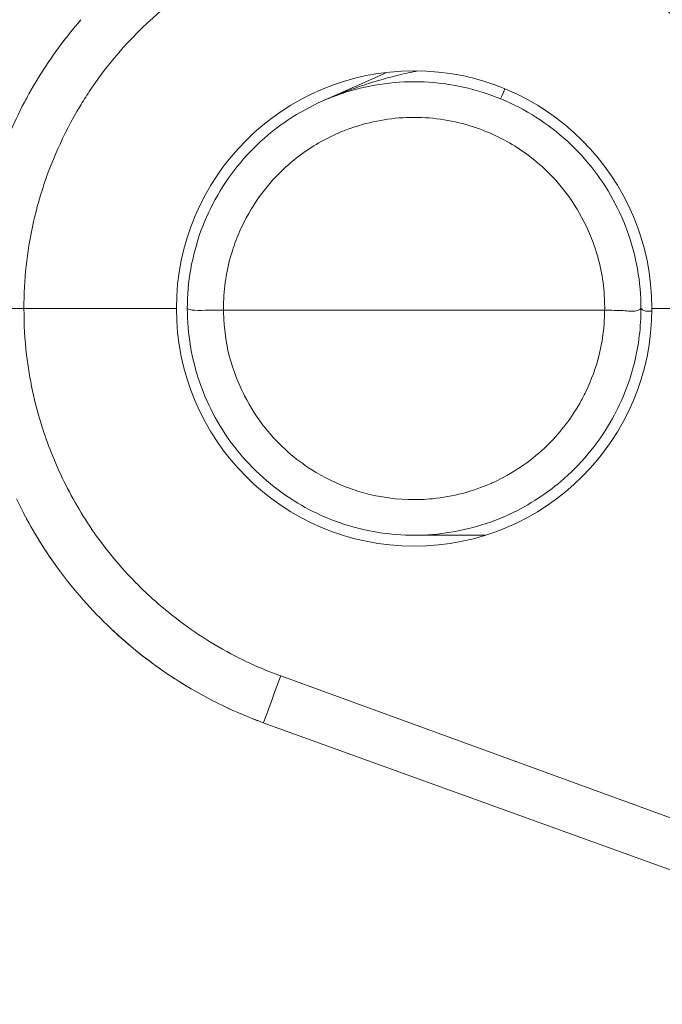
# Model space of a CAD drawing. Header units: inches. Extents: x 0 to 153, y 3 to 96.
# Tile 62 of 132: x 51.457 to 51.899, y 77.085 to 77.764. Entities that reach past the tile are written whole.
import ezdxf

# ---------------------------------------------------------------- set-up
doc = ezdxf.new("R2010")
doc.units = ezdxf.units.IN
doc.header["$LTSCALE"] = 4.5
doc.header["$MEASUREMENT"] = 0
for name, color, linetype, lineweight in [('Dimension (ANSI)', 7, 'Continuous', 9), ('Visible (ANSI)', 7, 'Continuous', 18), ('Visible Narrow (ANSI)', 7, 'Continuous', 5)]:
    doc.layers.add(name, color=color, linetype=linetype, lineweight=lineweight)
doc.styles.add('Note Text (ANSI)', font='arial.ttf')
doc.dimstyles.new('.XXX', dxfattribs={"dimscale": 4.5, "dimtxt": 0.0949999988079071, "dimasz": 0.125, "dimexe": 0.1875, "dimexo": 0.063, "dimgap": 0.0625, "dimtad": 0, "dimtih": 1, "dimtoh": 1, "dimdec": 3, "dimrnd": 1e-08, "dimzin": 0, "dimdsep": 46, "dimtxsty": 'Note Text (ANSI)', "dimblk": 'Filled-1', "dimcen": 0.09, "dimdle": 0.45, "dimclrd": 256, "dimclre": 256, "dimclrt": 256, "dimadec": 0, "dimazin": 1, "dimtfac": 1.263157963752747, "dimtofl": 0, "dimtmove": 0, "dimatfit": 3, "dimfxl": 1, "dimtolj": 1, "dimtzin": 4, "dimlwd": -1, "dimlwe": -1, "dimarcsym": 0})

# ---------------------------------------------------------------- blocks, each defined once
blk = doc.blocks.new('Filled-1')
at = {"color": 0}
for p, q in [((0, 0), (-0.9999999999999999, 0.25)), ((-0.9999999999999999, 0.25), (-0.9999999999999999, -0.25)), ((-0.9999999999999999, 0), (0, 0)), ((-0.9999999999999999, -0.25), (0, 0))]:
    blk.add_line(p, q, dxfattribs=at)
at = {"color": 0, "flags": 128}
blk.add_lwpolyline([(-0.9999999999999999, -0.25), (0, 0), (-0.9999999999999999, 0.25), (-0.9999999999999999, -0.25)], dxfattribs=at)
at = {"color": 0}
blk.add_solid([(-0.9999999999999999, -0.25), (0, 0), (-0.9999999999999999, 0.25), (-0.9999999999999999, -0.25)], dxfattribs=at)
blk = doc.blocks.new('*D49')
at = {"layer": 'Defpoints', "color": 0, "transparency": 16777216}
for p in [(50.05661185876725, 76.3286050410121), (60.77576460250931, 76.3286050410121), (60.77576460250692, 76.14110504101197)]:
    blk.add_point(p, dxfattribs=at)
at = {"layer": 'Dimension (ANSI)', "transparency": 16777216}
for p, q in [((49.49411185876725, 77.94200705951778), (50.05661185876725, 77.94200705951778)), ((50.05661185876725, 77.94200705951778), (50.05661185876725, 77.4536050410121)), ((50.05661185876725, 76.8911050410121), (50.05661185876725, 77.4536050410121)), ((60.49226460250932, 76.3286050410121), (49.21286185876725, 76.3286050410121)), ((60.49226460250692, 76.14110504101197), (49.21286185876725, 76.14110504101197)), ((50.05661185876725, 75.57860504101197), (50.05661185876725, 75.01610504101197))]:
    blk.add_line(p, q, dxfattribs=at)
at = {"layer": 'Dimension (ANSI)', "transparency": 16777216, "xscale": 0.5625, "yscale": 0.5625, "zscale": 0.5625}
for p, rotation in [((50.05661185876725, 76.3286050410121), 270), ((50.05661185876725, 76.14110504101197), 90)]:
    blk.add_blockref('Filled-1', p, dxfattribs=dict(at, rotation=rotation))
at = {"layer": 'Dimension (ANSI)', "transparency": 16777216, "insert": (46.44169373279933, 78.16027701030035), "char_height": 0.427499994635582, "attachment_point": 1, "style": 'Note Text (ANSI)'}
blk.add_mtext('\\A1;\\fArial|b0|i0;0.188 TYP', dxfattribs=at)

msp = doc.modelspace()

# ---------------------------------------------------------------- linework, layer by layer
at = {"layer": 'Visible (ANSI)'}
for p, q in [((51.70957662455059, 77.72753516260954), (51.66480869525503, 77.70763953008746)), ((51.45951529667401, 77.56485504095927), (51.56451460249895, 77.5648550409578)), ((51.85950792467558, 77.56360504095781), (51.59702128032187, 77.56360504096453)), ((51.89201460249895, 77.5648550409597), (51.99717841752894, 77.56485504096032)), ((51.45951079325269, 77.42330838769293), (51.45951053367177, 77.4233088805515)), ((51.51842516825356, 77.34523867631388), (51.51842315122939, 77.34524060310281)), ((51.55509647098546, 77.31531503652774), (51.55509610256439, 77.31531529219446)), ((51.62437615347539, 77.27942387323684), (52.15550803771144, 77.08727383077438))]:
    msp.add_line(p, q, dxfattribs=at)
for centre, radius, start, end in [((51.72826460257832, 77.56485503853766), 0.3037500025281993, 2.00000089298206, 120.0399103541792), ((51.72826460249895, 77.56485504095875), 0.1637500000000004, 0, 180), ((51.72826460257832, 77.56485503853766), 0.3037500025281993, 148.4205974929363, 158.1958709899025), ((51.72826460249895, 77.56485504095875), 0.1637500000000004, 180, 0)]:
    msp.add_arc(centre, radius, start, end, dxfattribs=at)
for points in [[(51.46949543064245, 77.72392269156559), (51.4781385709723, 77.73798091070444), (51.48796963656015, 77.75137206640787), (51.49878060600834, 77.76384083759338)], [(51.48677622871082, 77.74909085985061), (51.48720846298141, 77.74965740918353), (51.48764261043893, 77.75022239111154), (51.48807869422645, 77.75078575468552)], [(51.88451460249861, 77.56485504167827), (51.8845213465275, 77.58301862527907), (51.87811854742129, 77.61935733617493), (51.85039219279, 77.66738647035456), (51.80796997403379, 77.70295597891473), (51.75594082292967, 77.72189066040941), (51.70055942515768, 77.72188477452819), (51.64853030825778, 77.70294300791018), (51.606107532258, 77.66734371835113), (51.57842523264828, 77.61938370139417), (51.5720106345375, 77.58303268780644), (51.57201521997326, 77.56485503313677)], [(51.45884366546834, 77.70512756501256), (51.46017033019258, 77.7076753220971), (51.46153412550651, 77.71020549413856), (51.46293418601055, 77.71271658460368)], [(51.46285883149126, 77.71258371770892), (51.46349132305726, 77.71371983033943), (51.46413137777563, 77.71485208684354), (51.4647787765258, 77.71598042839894)], [(51.58060187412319, 77.5137752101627), (51.57495988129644, 77.53009056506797), (51.57201273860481, 77.54758683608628), (51.57202674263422, 77.56485001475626)], [(51.8845138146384, 77.5648550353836), (51.88451333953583, 77.55227260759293), (51.8829718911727, 77.539599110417), (51.87995219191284, 77.52738433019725)], [(51.88450879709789, 77.56484747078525), (51.88450819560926, 77.56484813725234), (51.88450763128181, 77.56484876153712), (51.88450710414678, 77.56484934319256)], [(51.86492480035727, 77.48910508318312), (51.87196763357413, 77.50181033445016), (51.8768350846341, 77.51475387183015), (51.87995493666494, 77.52738365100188)], [(51.86492321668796, 77.48910599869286), (51.8563305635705, 77.47361484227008), (51.84491808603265, 77.45939708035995), (51.83162786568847, 77.44768376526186)], [(51.64560094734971, 77.43227129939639), (51.63048943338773, 77.44168943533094), (51.6168245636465, 77.45390793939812), (51.60577296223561, 77.46786853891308)], [(51.47916675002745, 77.39104735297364), (51.46974932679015, 77.40454428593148), (51.46139756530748, 77.41885143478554), (51.45429148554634, 77.4336956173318)], [(51.64559702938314, 77.43226503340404), (51.65896311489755, 77.4239330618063), (51.67358840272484, 77.41764032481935), (51.68883545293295, 77.41366198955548)], [(51.47916681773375, 77.39104740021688), (51.47195305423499, 77.40138518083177), (51.46537280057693, 77.41217839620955), (51.45951080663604, 77.42330836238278)], [(51.5571794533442, 77.31388362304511), (51.54186610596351, 77.32432587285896), (51.5274447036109, 77.336214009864), (51.51428761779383, 77.34926834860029)], [(51.55509610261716, 77.31531529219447), (51.54213441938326, 77.32431009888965), (51.52983325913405, 77.3343410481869), (51.51842516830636, 77.34523867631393)], [(51.58956817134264, 77.29462628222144), (51.57838606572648, 77.30036695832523), (51.56755972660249, 77.30679908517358), (51.557174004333, 77.31387562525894)], [(51.57458654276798, 77.30285623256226), (51.56865996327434, 77.30633167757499), (51.56285118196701, 77.3100073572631), (51.55717405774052, 77.31387558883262)], [(51.5745865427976, 77.30285623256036), (51.56865996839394, 77.30633167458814), (51.56285119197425, 77.31000735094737), (51.55717407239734, 77.31387557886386)], [(51.57458654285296, 77.30285623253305), (51.56865996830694, 77.30633167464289), (51.56285119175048, 77.31000735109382), (51.5571740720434, 77.31387557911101)], [(51.57458654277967, 77.30285623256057), (51.56865996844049, 77.30633167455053), (51.56285119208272, 77.31000735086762), (51.55717407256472, 77.31387557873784)], [(51.57458654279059, 77.30285623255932), (51.56865996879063, 77.3063316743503), (51.56285119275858, 77.31000735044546), (51.55717407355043, 77.31387557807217)], [(51.57458654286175, 77.30285623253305), (51.56865996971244, 77.30633167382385), (51.56285119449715, 77.31000734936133), (51.55717407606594, 77.31387557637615)], [(51.62437664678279, 77.2794252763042), (51.61247873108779, 77.28375474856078), (51.6008282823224, 77.28883740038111), (51.58956556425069, 77.29462120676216)], [(51.62437648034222, 77.27942483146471), (51.61548794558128, 77.28265915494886), (51.60674073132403, 77.28631222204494), (51.5981935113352, 77.29036321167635)]]:
    msp.add_open_spline(points, degree=3, dxfattribs=at)
for points, knots in [([(51.45951529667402, 77.56485504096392), (51.45340696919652, 77.56485629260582), (51.44730384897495, 77.5648571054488), (51.44201752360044, 77.56485885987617), (51.43673119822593, 77.56486061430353), (51.43226187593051, 77.56486333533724), (51.42920996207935, 77.56486194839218), (51.42615804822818, 77.56486056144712), (51.42452253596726, 77.56485504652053), (51.42451460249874, 77.56485503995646)], [0, 0, 0, 0, 0.3333333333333, 0.3333333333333, 0.3333333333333, 0.6666666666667, 0.6666666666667, 0.6666666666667, 1, 1, 1, 1]), ([(51.59702128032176, 77.56360504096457), (51.59265423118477, 77.56363133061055), (51.58392252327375, 77.5636393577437), (51.5743581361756, 77.56336923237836), (51.57202238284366, 77.56485356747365), (51.57201524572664, 77.5648550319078)], [0, 0, 0, 0, 0.3333333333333, 0.6666666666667, 0.9994542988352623, 0.9994542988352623, 0.9994542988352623, 0.9994542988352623]), ([(51.85950792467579, 77.56360504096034), (51.86387052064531, 77.56358615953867), (51.86822803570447, 77.56362426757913), (51.87201507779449, 77.56341315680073), (51.87580211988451, 77.56320204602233), (51.87901349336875, 77.56274211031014), (51.88118194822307, 77.56315573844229), (51.88334684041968, 77.56356868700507), (51.88451383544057, 77.56485166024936), (51.88451460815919, 77.56485503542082)], [0, 0, 0, 0, 0.3333333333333, 0.3333333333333, 0.3333333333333, 0.6666666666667, 0.6666666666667, 0.6666666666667, 0.9994523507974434, 0.9994523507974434, 0.9994523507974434, 0.9994523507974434]), ([(51.89201083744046, 77.5630850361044), (51.89037272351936, 77.56293297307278), (51.88895397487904, 77.56285374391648), (51.88782380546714, 77.56305699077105), (51.88580146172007, 77.5634206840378), (51.88465151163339, 77.56468893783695), (51.88451521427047, 77.56484034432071)], [0.4925063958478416, 0.4925063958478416, 0.4925063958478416, 0.4925063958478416, 0.6666666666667, 0.6666666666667, 0.6666666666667, 0.9783119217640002, 0.9783119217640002, 0.9783119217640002, 0.9783119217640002]), ([(51.58059996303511, 77.5137745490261), (51.58061119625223, 77.51374207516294), (51.58062244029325, 77.51370960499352), (51.580633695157, 77.51367713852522), (51.58632882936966, 77.49724860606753), (51.59479719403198, 77.48177007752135), (51.60556781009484, 77.46811022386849), (51.60563320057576, 77.46802729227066), (51.60569867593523, 77.46794442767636), (51.60576423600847, 77.46786163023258)], [0.09980237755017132, 0.09980237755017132, 0.09980237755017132, 0.09980237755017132, 0.1, 0.1, 0.1, 0.2, 0.2, 0.2, 0.2006071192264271, 0.2006071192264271, 0.2006071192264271, 0.2006071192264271]), ([(51.79251998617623, 77.42242865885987), (51.79294104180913, 77.42261854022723), (51.79336111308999, 77.42281025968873), (51.79378017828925, 77.42300380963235), (51.80773178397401, 77.4294475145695), (51.82056475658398, 77.43793735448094), (51.83162813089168, 77.44768276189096)], [0.5973260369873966, 0.5973260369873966, 0.5973260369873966, 0.5973260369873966, 0.6, 0.6, 0.6, 0.6890221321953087, 0.6890221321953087, 0.6890221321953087, 0.6890221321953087]), ([(51.79252000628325, 77.42242861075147), (51.77730067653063, 77.41556077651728), (51.76075756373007, 77.41112178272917), (51.72762419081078, 77.40772146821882), (51.71061881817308, 77.40873146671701), (51.69253924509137, 77.41273832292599), (51.69068330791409, 77.41318531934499), (51.68883648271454, 77.41366605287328)], [0, 0, 0, 0, 0.1272346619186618, 0.1272346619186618, 0.2538026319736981, 0.2538026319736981, 0.2683444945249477, 0.2683444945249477, 0.2683444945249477, 0.2683444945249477]), ([(51.77725447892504, 77.40860506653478), (51.77683802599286, 77.40860505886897), (51.76881159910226, 77.40860489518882), (51.75277074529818, 77.40860392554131), (51.73659904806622, 77.4086074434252), (51.72826460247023, 77.40860739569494)], [0.4862993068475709, 0.4862993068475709, 0.4862993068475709, 0.4862993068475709, 0.5, 0.75, 1, 1, 1, 1]), ([(51.51429224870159, 77.34927301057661), (51.5014740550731, 77.36199815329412), (51.48968516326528, 77.37598284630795), (51.47925006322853, 77.39091295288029), (51.47915971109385, 77.39104244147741)], [0.3539923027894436, 0.3539923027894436, 0.3539923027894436, 0.3539923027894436, 0.5, 0.5012766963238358, 0.5012766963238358, 0.5012766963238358, 0.5012766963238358]), ([(51.51429221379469, 77.34927304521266), (51.50147403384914, 77.36199817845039), (51.48968515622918, 77.37598285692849), (51.47925006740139, 77.39091294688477), (51.47915971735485, 77.39104243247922)], [0.3539924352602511, 0.3539924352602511, 0.3539924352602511, 0.3539924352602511, 0.5, 0.5012766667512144, 0.5012766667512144, 0.5012766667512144, 0.5012766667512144]), ([(51.51429221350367, 77.34927304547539), (51.50147403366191, 77.36199817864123), (51.48968515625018, 77.37598285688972), (51.4792500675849, 77.39091294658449), (51.47915971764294, 77.39104243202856)], [0.3539924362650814, 0.3539924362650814, 0.3539924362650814, 0.3539924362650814, 0.5, 0.5012766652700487, 0.5012766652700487, 0.5012766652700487, 0.5012766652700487]), ([(51.51429221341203, 77.3492730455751), (51.50147403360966, 77.36199817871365), (51.48968515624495, 77.37598285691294), (51.47925006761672, 77.39091294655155), (51.47915971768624, 77.3910424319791)], [0.3539924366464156, 0.3539924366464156, 0.3539924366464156, 0.3539924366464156, 0.5, 0.5012766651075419, 0.5012766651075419, 0.5012766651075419, 0.5012766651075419]), ([(51.51429221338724, 77.34927304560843), (51.50147403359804, 77.36199817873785), (51.48968515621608, 77.37598285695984), (51.47925006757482, 77.39091294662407), (51.47915971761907, 77.39104243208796)], [0.3539924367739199, 0.3539924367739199, 0.3539924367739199, 0.3539924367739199, 0.5, 0.5012766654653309, 0.5012766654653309, 0.5012766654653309, 0.5012766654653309]), ([(51.51429221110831, 77.34927304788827), (51.50147403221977, 77.3619981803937), (51.48968515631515, 77.37598285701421), (51.47925006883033, 77.39091294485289), (51.47915971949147, 77.39104242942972)], [0.3539924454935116, 0.3539924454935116, 0.3539924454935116, 0.3539924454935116, 0.5, 0.5012766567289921, 0.5012766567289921, 0.5012766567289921, 0.5012766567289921]), ([(51.5142922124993, 77.34927304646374), (51.50147403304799, 77.36199817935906), (51.48968515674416, 77.37598285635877), (51.47925006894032, 77.39091294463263), (51.47915971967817, 77.39104242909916)], [0.3539924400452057, 0.3539924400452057, 0.3539924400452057, 0.3539924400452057, 0.5, 0.5012766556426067, 0.5012766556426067, 0.5012766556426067, 0.5012766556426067])]:
    msp.add_open_spline(points, degree=3, knots=knots, dxfattribs=at)
at = {"layer": 'Visible Narrow (ANSI)'}
msp.add_line((51.63634670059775, 77.31170181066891), (52.10081745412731, 77.14264828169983), dxfattribs=at)
for centre, major_axis, ratio, start_param, end_param in [((51.79731818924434, 77.73243528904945), (-0.009524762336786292, -0.02311453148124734), 0.006647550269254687, 4.875984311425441e-06, 0.7954024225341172), ((51.84319669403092, 77.75390840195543), (-0.03376960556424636, -0.05553923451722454), 0.008968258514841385, 0, 0.005155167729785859), ((51.6363472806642, 77.31231420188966), (-0.01197074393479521, -0.03288922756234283), 0.005969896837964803, 6.283184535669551, 7.837533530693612)]:
    msp.add_ellipse(centre, major_axis=major_axis, ratio=ratio, start_param=start_param, end_param=end_param, dxfattribs=at)
for points, knots in [([(51.459515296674, 77.56485504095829), (51.45947460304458, 77.5846065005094), (51.46153643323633, 77.60367837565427), (51.46556248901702, 77.62226653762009), (51.46706707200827, 77.62921314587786), (51.46885146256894, 77.63609215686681), (51.47092009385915, 77.64291215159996), (51.47738156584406, 77.66421474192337), (51.48653627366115, 77.68495510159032), (51.49811809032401, 77.70421402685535), (51.50016601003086, 77.70761942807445), (51.50228917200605, 77.71097866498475), (51.50448419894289, 77.71428760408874), (51.51863255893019, 77.73561584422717), (51.53583688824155, 77.7548231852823), (51.55539890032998, 77.77124366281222), (51.55603551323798, 77.77177803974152), (51.55667463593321, 77.77230946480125), (51.55731623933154, 77.77283792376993), (51.57767320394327, 77.78960501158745), (51.60052085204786, 77.80337828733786), (51.62487184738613, 77.8135306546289), (51.62700104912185, 77.81441835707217), (51.6291416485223, 77.81527856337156), (51.6312929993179, 77.81611086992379), (51.65374595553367, 77.82479738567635), (51.67737181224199, 77.83044567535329), (51.70132009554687, 77.83285857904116), (51.70674710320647, 77.83340537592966), (51.71219042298, 77.83378783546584), (51.71764068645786, 77.83400347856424), (51.73854578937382, 77.83483060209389), (51.75955530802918, 77.83320497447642), (51.78011735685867, 77.82916054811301), (51.788515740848, 77.8275086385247), (51.79684092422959, 77.82545867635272), (51.80505098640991, 77.82301255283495), (51.82218251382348, 77.81790834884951), (51.83881324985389, 77.8110774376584), (51.85458571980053, 77.80266871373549), (51.86495397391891, 77.79714112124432), (51.87496239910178, 77.790940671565), (51.88447998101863, 77.78414353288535), (51.89637939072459, 77.77564537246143), (51.90750931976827, 77.7662140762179), (51.91769165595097, 77.75609498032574), (51.92807006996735, 77.74578102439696), (51.93747364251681, 77.7347407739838), (51.9457733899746, 77.72330112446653), (51.95212960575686, 77.71454026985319), (51.95784065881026, 77.70554650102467), (51.96290859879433, 77.69648452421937), (51.97085474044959, 77.6822760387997), (51.9771854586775, 77.66787523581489), (51.98210836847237, 77.65370581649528), (51.98442502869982, 77.64703786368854), (51.98643118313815, 77.64041935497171), (51.98815870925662, 77.63388589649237), (51.99246279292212, 77.61760796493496), (51.99499302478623, 77.60187508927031), (51.99619369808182, 77.5865060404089), (51.99649900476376, 77.58259800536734), (51.99671653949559, 77.57871244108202), (51.99685088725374, 77.57484511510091)], [0, 0, 0, 0, 0.06617772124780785, 0.06617772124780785, 0.06617772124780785, 0.09090909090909, 0.09090909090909, 0.09090909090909, 0.1681587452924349, 0.1681587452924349, 0.1681587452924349, 0.1818181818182, 0.1818181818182, 0.1818181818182, 0.269862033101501, 0.269862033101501, 0.269862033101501, 0.2727272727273, 0.2727272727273, 0.2727272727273, 0.3636363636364, 0.3636363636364, 0.3636363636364, 0.3715852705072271, 0.3715852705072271, 0.3715852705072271, 0.4545454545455, 0.4545454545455, 0.4545454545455, 0.4733453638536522, 0.4733453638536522, 0.4733453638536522, 0.5454545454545, 0.5454545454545, 0.5454545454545, 0.574906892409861, 0.574906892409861, 0.574906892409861, 0.6363636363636, 0.6363636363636, 0.6363636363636, 0.676763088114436, 0.676763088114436, 0.676763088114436, 0.7272727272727, 0.7272727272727, 0.7272727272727, 0.7787550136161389, 0.7787550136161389, 0.7787550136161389, 0.8181818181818, 0.8181818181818, 0.8181818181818, 0.8800000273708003, 0.8800000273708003, 0.8800000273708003, 0.9090909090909, 0.9090909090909, 0.9090909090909, 0.9815700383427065, 0.9815700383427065, 0.9815700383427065, 0.9999999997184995, 0.9999999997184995, 0.9999999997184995, 0.9999999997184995]), ([(51.73090273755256, 77.7285837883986), (51.73088442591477, 77.72858026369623), (51.73086611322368, 77.7285767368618), (51.73084779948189, 77.72857320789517), (51.72641732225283, 77.727719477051), (51.72192535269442, 77.72674095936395), (51.71741162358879, 77.72564256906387), (51.71289789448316, 77.72454417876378), (51.70836240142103, 77.72332592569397), (51.70384695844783, 77.72199931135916), (51.69933151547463, 77.72067269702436), (51.69483609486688, 77.7192377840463), (51.69039779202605, 77.71771041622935), (51.68595948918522, 77.7161830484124), (51.68157840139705, 77.71456300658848), (51.67730823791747, 77.71287903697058), (51.67303807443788, 77.71119506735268), (51.66887838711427, 77.70944817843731), (51.66480869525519, 77.7076395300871)], [0.545078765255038, 0.545078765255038, 0.545078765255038, 0.545078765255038, 0.5454545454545, 0.5454545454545, 0.5454545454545, 0.6363636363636, 0.6363636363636, 0.6363636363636, 0.7272727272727, 0.7272727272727, 0.7272727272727, 0.8181818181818, 0.8181818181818, 0.8181818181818, 0.9090909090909, 0.9090909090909, 0.9090909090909, 0.9999999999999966, 0.9999999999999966, 0.9999999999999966, 0.9999999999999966]), ([(51.85950792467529, 77.56360504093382), (51.85953400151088, 77.56549386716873), (51.85951963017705, 77.56736963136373), (51.85946571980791, 77.56923276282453), (51.85911035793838, 77.58151399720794), (51.85709520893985, 77.59325437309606), (51.85347478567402, 77.60464454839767), (51.85201622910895, 77.60923329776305), (51.85030717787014, 77.613766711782), (51.84834881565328, 77.61820448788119), (51.84470869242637, 77.62645324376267), (51.84020333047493, 77.63437058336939), (51.83495435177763, 77.64171936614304), (51.83039790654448, 77.64809857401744), (51.82527443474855, 77.65405425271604), (51.81966316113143, 77.6594953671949), (51.8153326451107, 77.66369456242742), (51.81071142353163, 77.66758743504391), (51.80584774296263, 77.67114926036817), (51.7971233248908, 77.6775384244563), (51.78760827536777, 77.68285096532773), (51.77759085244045, 77.68691566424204), (51.77478764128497, 77.68805310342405), (51.77194503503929, 77.68909288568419), (51.76907024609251, 77.6900339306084), (51.75592224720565, 77.69433784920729), (51.74208994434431, 77.69654200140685), (51.72825758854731, 77.696541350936), (51.71442523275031, 77.69654070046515), (51.70059282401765, 77.69433524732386), (51.68744427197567, 77.6900291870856), (51.68458963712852, 77.68909431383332), (51.68176670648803, 77.68806206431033), (51.67898257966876, 77.68693350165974), (51.66894291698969, 77.68286386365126), (51.65940720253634, 77.67754096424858), (51.65066681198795, 77.67113846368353), (51.64581663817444, 77.66758562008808), (51.64120813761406, 77.66370381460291), (51.63688889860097, 77.6595176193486), (51.63126603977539, 77.65406795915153), (51.62613309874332, 77.64810219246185), (51.62156922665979, 77.64171163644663), (51.61633749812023, 77.63438591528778), (51.61184474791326, 77.62649565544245), (51.60821127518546, 77.61827467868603), (51.60624032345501, 77.61381526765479), (51.60452110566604, 77.60925882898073), (51.6030549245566, 77.6046461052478), (51.59944198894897, 77.5932795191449), (51.59742690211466, 77.58156200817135), (51.59706554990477, 77.56930490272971), (51.59700992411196, 77.56741806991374), (51.59699485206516, 77.56551826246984), (51.59702128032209, 77.56360504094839)], [0, 0, 0, 0, 0.01317225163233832, 0.01317225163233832, 0.01317225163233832, 0.1, 0.1, 0.1, 0.1349802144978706, 0.1349802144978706, 0.1349802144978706, 0.2, 0.2, 0.2, 0.2564412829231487, 0.2564412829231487, 0.2564412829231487, 0.3, 0.3, 0.3, 0.3781351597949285, 0.3781351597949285, 0.3781351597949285, 0.4, 0.4, 0.4, 0.5, 0.5, 0.5, 0.6, 0.6, 0.6, 0.6217106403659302, 0.6217106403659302, 0.6217106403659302, 0.7, 0.7, 0.7, 0.7434439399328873, 0.7434439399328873, 0.7434439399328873, 0.8, 0.8, 0.8, 0.8648322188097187, 0.8648322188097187, 0.8648322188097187, 0.9, 0.9, 0.9, 0.9866597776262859, 0.9866597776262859, 0.9866597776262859, 1, 1, 1, 1]), ([(51.6363466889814, 77.31170181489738), (51.62640605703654, 77.31531909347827), (51.61686546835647, 77.31944106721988), (51.60768436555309, 77.3240436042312), (51.59233761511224, 77.33173701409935), (51.57798322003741, 77.34075963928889), (51.56451221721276, 77.35115722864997), (51.55464405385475, 77.35877396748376), (51.54523146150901, 77.36709836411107), (51.53642389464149, 77.37606832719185), (51.52601547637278, 77.38666865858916), (51.51645324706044, 77.39817148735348), (51.50792489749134, 77.41038420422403), (51.49954243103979, 77.42238801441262), (51.49214951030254, 77.43509143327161), (51.48585530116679, 77.4482637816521), (51.48032693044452, 77.45983340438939), (51.47564538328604, 77.47176414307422), (51.47181864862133, 77.48388568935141), (51.4667740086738, 77.49986506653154), (51.46327563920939, 77.51618593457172), (51.46131965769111, 77.53296473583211), (51.46010258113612, 77.54340506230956), (51.45948854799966, 77.55402519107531), (51.45951529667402, 77.56485504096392)], [0, 0, 0, 0, 0.09357833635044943, 0.09357833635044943, 0.09357833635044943, 0.25, 0.25, 0.25, 0.3645864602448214, 0.3645864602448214, 0.3645864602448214, 0.5, 0.5, 0.5, 0.633097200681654, 0.633097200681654, 0.633097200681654, 0.75, 0.75, 0.75, 0.9041085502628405, 0.9041085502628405, 0.9041085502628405, 1, 1, 1, 1]), ([(51.59702128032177, 77.5636050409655), (51.59704198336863, 77.55969953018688), (51.59723214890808, 77.55585402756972), (51.59758466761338, 77.55206391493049), (51.59858744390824, 77.54128254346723), (51.60087160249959, 77.53094004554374), (51.60444231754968, 77.52089629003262), (51.60640381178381, 77.5153789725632), (51.60873531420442, 77.50994864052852), (51.61143049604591, 77.5046807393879), (51.61536642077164, 77.49698772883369), (51.62008051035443, 77.48964254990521), (51.62544839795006, 77.48285322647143), (51.63036353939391, 77.47663653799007), (51.63583717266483, 77.47088174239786), (51.6417818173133, 77.46567841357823), (51.64677503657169, 77.46130786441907), (51.6521007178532, 77.45732619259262), (51.65769305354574, 77.45376320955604), (51.66606096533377, 77.44843185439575), (51.67503242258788, 77.4440442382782), (51.68438647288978, 77.44072525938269), (51.68872634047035, 77.43918539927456), (51.69314862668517, 77.43787556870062), (51.69762839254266, 77.4367992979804), (51.70923841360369, 77.43400997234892), (51.72124436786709, 77.43281183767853), (51.73319588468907, 77.43326198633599), (51.73579549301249, 77.43335989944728), (51.73839259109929, 77.43353577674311), (51.74098270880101, 77.43378843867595), (51.75491706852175, 77.43514771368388), (51.76864633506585, 77.43876241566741), (51.78133326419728, 77.44437536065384), (51.78184644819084, 77.44460240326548), (51.7823579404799, 77.4448326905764), (51.78286769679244, 77.44506618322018), (51.79597964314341, 77.45107207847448), (51.80792849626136, 77.45922627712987), (51.81796243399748, 77.46860334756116), (51.81901123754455, 77.46958349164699), (51.82003954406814, 77.47057701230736), (51.82104699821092, 77.47158292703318), (51.82967789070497, 77.48020063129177), (51.83676302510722, 77.48971775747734), (51.84231130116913, 77.4994618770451), (51.84381284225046, 77.50209894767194), (51.8452030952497, 77.50475347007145), (51.84648518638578, 77.50741487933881), (51.85049347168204, 77.51573541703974), (51.85344264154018, 77.52411541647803), (51.85551430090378, 77.53227188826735), (51.85655861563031, 77.53638353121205), (51.85737440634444, 77.54044012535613), (51.85799089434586, 77.5444493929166), (51.85898854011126, 77.55093748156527), (51.85946866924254, 77.55730071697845), (51.85950792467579, 77.56360504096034)], [0, 0, 0, 0, 0.02601047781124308, 0.02601047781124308, 0.02601047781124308, 0.1, 0.1, 0.1, 0.1406445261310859, 0.1406445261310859, 0.1406445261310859, 0.2, 0.2, 0.2, 0.2543492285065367, 0.2543492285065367, 0.2543492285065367, 0.3, 0.3, 0.3, 0.3683080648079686, 0.3683080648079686, 0.3683080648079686, 0.4, 0.4, 0.4, 0.4821346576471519, 0.4821346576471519, 0.4821346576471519, 0.5, 0.5, 0.5, 0.5961122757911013, 0.5961122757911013, 0.5961122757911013, 0.6, 0.6, 0.6, 0.7, 0.7, 0.7, 0.7104525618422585, 0.7104525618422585, 0.7104525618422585, 0.8, 0.8, 0.8, 0.8242344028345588, 0.8242344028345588, 0.8242344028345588, 0.9, 0.9, 0.9, 0.9381931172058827, 0.9381931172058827, 0.9381931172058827, 1, 1, 1, 1])]:
    msp.add_open_spline(points, degree=3, knots=knots, dxfattribs=at)

# ---------------------------------------------------------------- dimensions: what is measured, and where the dimension line sits
at = {"layer": 'Dimension (ANSI)'}
dim = msp.add_linear_dim(base=(50.05661185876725, 76.3286050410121), p1=(60.77576460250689, 76.14110504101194), p2=(60.77576460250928, 76.32860504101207), angle=90, text='\\fArial|b0|i0;<> TYP', dimstyle='.XXX', override={"dimgap": 0.0625, "dimdec": 3, "dimtol": 0, "dimlim": 0, "dimtp": 0, "dimtm": -0, "dimtdec": 2, "dimtmove": 1, "dimatfit": 1}, dxfattribs=at)
dim.commit()
dim.dimension.update_dxf_attribs({"geometry": '*D49', "text_midpoint": (50.0268164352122, 77.94200705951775), "dimtype": 160})

doc.saveas('drawing.dxf')
